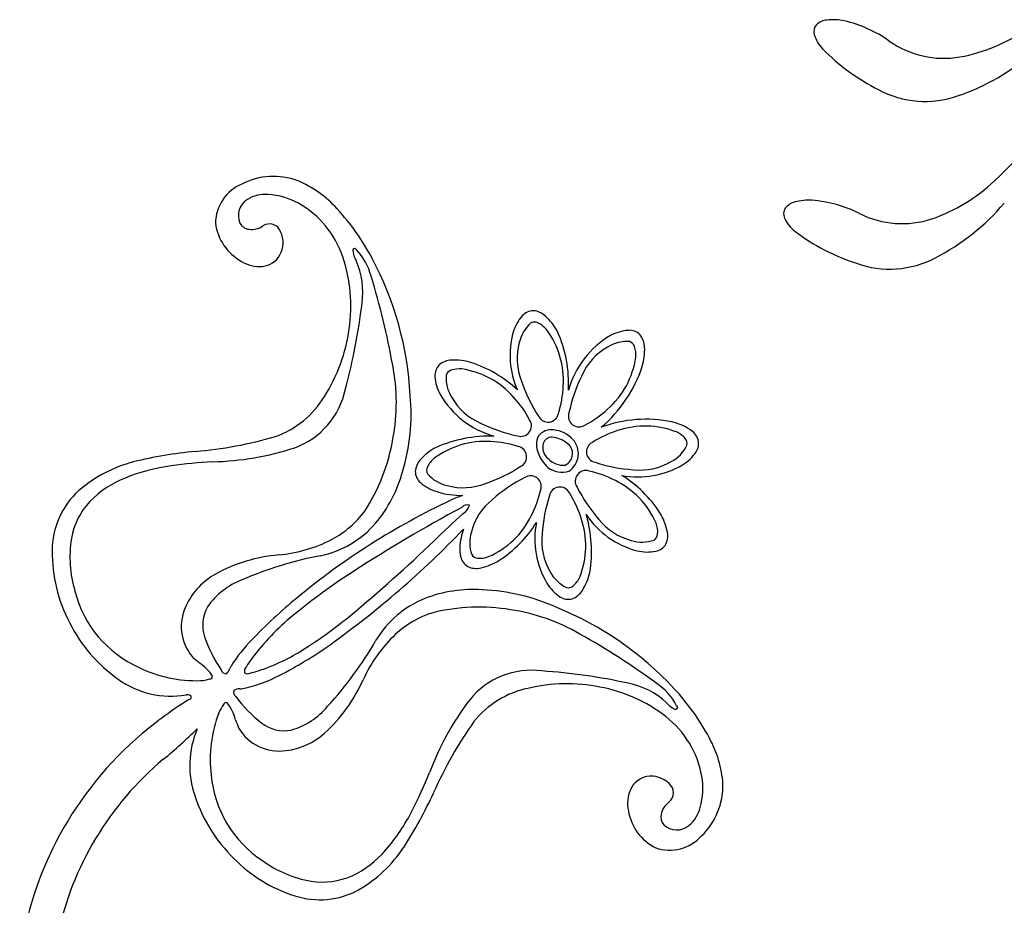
# Model space of a CAD drawing. Extents: x -4 to 4, y -4.07 to 4.07.
# Tile 22 of 40: x -3.8 to -3.12, y 1.27 to 1.88. Entities that reach past the tile are written whole.
import ezdxf

# ---------------------------------------------------------------- set-up
doc = ezdxf.new("R2010")
doc.units = 0

msp = doc.modelspace()

# ---------------------------------------------------------------- linework, layer by layer
at = {"color": 7, "linetype": 'CONTINUOUS'}
for centre, radius, start, end in [((-3.244622, 1.873376), 0.007168, 138.60701, 196.532337), ((-3.241718, 1.869316), 0.012083, 94.367836, 133.259766), ((-3.238564, 1.84483), 0.036761, 77.835065, 96.364149), ((-3.249645, 1.796317), 0.086522, 54.509619, 77.431182), ((-3.172048, 1.973135), 0.11943, 280.485907, 305.102245), ((-3.227862, 1.878327), 0.024644, 196.481007, 223.576879), ((-3.141335, 1.963787), 0.146256, 224.464656, 243.444263), ((-3.161352, 1.921188), 0.066413, 235.032709, 279.568373), ((-3.204533, 1.981452), 0.161656, 289.002427, 310.811202), ((-3.283021, 1.939856), 0.231381, 312.644767, 332.770385), ((-3.174361, 1.893062), 0.068259, 241.69984, 289.214241), ((-3.627244, 1.72427), 0.048493, 69.790631, 117.113179), ((-3.637808, 1.739972), 0.029786, 112.787757, 179.652642), ((-3.641036, 1.698055), 0.077956, 41.976177, 66.932737), ((-3.208625, 1.856155), 0.11943, 288.977943, 313.594281), ((-3.633337, 1.73715), 0.023051, 83.910153, 121.775348), ((-3.633029, 1.712757), 0.047362, 60.904034, 87.413499), ((-3.638543, 1.745532), 0.013183, 121.722999, 203.929096), ((-3.643428, 1.695019), 0.06792, 18.82203, 60.514845), ((-3.2622, 1.743187), 0.012083, 102.858156, 141.750086), ((-3.255464, 1.719434), 0.036762, 86.327418, 104.856503), ((-3.259261, 1.669818), 0.086522, 63.001063, 85.922626), ((-3.241979, 1.859585), 0.161655, 297.493667, 319.302668), ((-3.700671, 1.641054), 0.160432, 27.776572, 42.865691), ((-3.265671, 1.746774), 0.007169, 147.102511, 205.027623), ((-3.190375, 1.806358), 0.066413, 243.524485, 288.060149), ((-3.632549, 1.744746), 0.035344, 187.466535, 241.311409), ((-3.643119, 1.744524), 0.008643, 210.136576, 261.280907), ((-3.642749, 1.750487), 0.014603, 263.394197, 303.945424), ((-3.630075, 1.73161), 0.008134, 18.914647, 123.757449), ((-3.249826, 1.754145), 0.024643, 204.971339, 232.067211), ((-3.637614, 1.7266), 0.017046, 330.343289, 386.656479), ((-3.17687, 1.851444), 0.146253, 232.956704, 251.93654), ((-3.636883, 1.726395), 0.01631, 276.591179, 329.69784), ((-3.636728, 1.734596), 0.024464, 238.484313, 274.025295), ((-3.678854, 1.6829), 0.105361, 351.222579, 378.844648), ((-3.760302, 1.608537), 0.228348, 3.013337, 28.022665), ((-3.199087, 1.77662), 0.06826, 250.19144, 297.705621), ((-3.446666, 1.669145), 0.010293, 90.084431, 139.028336), ((-3.447788, 1.665672), 0.013811, 46.251526, 85.403233), ((-3.431791, 1.656121), 0.030064, 138.874769, 163.834726), ((-3.46541, 1.645854), 0.040324, 28.429338, 47.635631), ((-3.689538, 1.682216), 0.115839, 327.421199, 352.363718), ((-3.40419, 1.648387), 0.058727, 164.085136, 204.030682), ((-3.510617, 1.628894), 0.088401, 356.965606, 384.142833), ((-3.378638, 1.635808), 0.030064, 93.872959, 118.833143), ((-3.379946, 1.655536), 0.010294, 45.085334, 94.027488), ((-3.383195, 1.653873), 0.013811, 1.252942, 40.404873), ((-3.361261, 1.607397), 0.063352, 120.208924, 164.60579), ((-3.409667, 1.652321), 0.040322, 343.428714, 362.635917), ((-3.503181, 1.631296), 0.01381, 91.252437, 130.404813), ((-3.501629, 1.604822), 0.040324, 73.428697, 92.635445), ((-3.515932, 1.562644), 0.084846, 46.778201, 72.294234), ((-3.504843, 1.634545), 0.010294, 135.084677, 184.028145), ((-3.46034, 1.670252), 0.094045, 310.241415, 341.762608), ((-3.485115, 1.635853), 0.030065, 183.875024, 208.834755), ((-3.648246, 1.653959), 0.065848, 289.829698, 328.792871), ((-3.671542, 1.607681), 0.139865, 343.343788, 365.275652), ((-3.456967, 1.652952), 0.062985, 210.111441, 254.178283), ((-3.368431, 1.514268), 0.089776, 78.431273, 110.305444), ((-3.359696, 1.562975), 0.040325, 57.505352, 76.712101), ((-3.43422, 1.585383), 0.011347, 81.4763, 141.627838), ((-3.434574, 1.575573), 0.021129, 43.252159, 84.471948), ((-3.345168, 1.585162), 0.013811, 19.737018, 58.889839), ((-3.706793, 1.872799), 0.292202, 274.934472, 286.069959), ((-3.476252, 1.495788), 0.096589, 88.746884, 113.236573), ((-3.431136, 1.586352), 0.013432, 153.11211, 205.276101), ((-3.433803, 1.585207), 0.006417, 87.852118, 162.086729), ((-3.436258, 1.570372), 0.021418, 53.040271, 82.768881), ((-3.42823, 1.580178), 0.008771, 294.722075, 416.43346), ((-3.430072, 1.580242), 0.014654, 303.436842, 402.017388), ((-3.342109, 1.587153), 0.010294, 326.112479, 375.05529), ((-3.656704, 1.302743), 0.280052, 95.112465, 104.01839), ((-3.495163, 1.549081), 0.040323, 118.428396, 137.635145), ((-3.430105, 1.584653), 0.010124, 165.543707, 231.308605), ((-3.358568, 1.59811), 0.030066, 301.306957, 326.266235), ((-3.70047, 1.482157), 0.095384, 104.617442, 130.677936), ((-3.51498, 1.566703), 0.01381, 136.252927, 175.405525), ((-3.421547, 1.587988), 0.022951, 198.732528, 229.120259), ((-3.426018, 1.586193), 0.014059, 222.193033, 275.946424), ((-3.629548, 1.593081), 0.095468, 320.098983, 344.51458), ((-3.518452, 1.567825), 0.010293, 180.084869, 229.027898), ((-3.426915, 1.582485), 0.015284, 230.833896, 288.769536), ((-3.373723, 1.624321), 0.06034, 259.048241, 300.669227), ((-3.429926, 1.493212), 0.084656, 32.782228, 58.096786), ((-3.724554, 1.512733), 0.056523, 132.365346, 180.101369), ((-3.505427, 1.582701), 0.030066, 228.874053, 253.83333), ((-3.497247, 1.604308), 0.053128, 251.848225, 271.612878), ((-3.289133, 1.090958), 0.504887, 115.199926, 129.619406), ((-3.464157, 1.461822), 0.094799, 109.467741, 114.92127), ((-3.496792, 1.512111), 0.09053, 350.777695, 376.581157), ((-3.359399, 1.571519), 0.060747, 213.550456, 255.574375), ((-3.393058, 1.517853), 0.040325, 12.50455, 31.710843), ((-3.608985, 1.577537), 0.069733, 281.681535, 319.058222), ((-3.979293, 1.9932), 0.671552, 305.643717, 316.115135), ((-3.4534, 1.512648), 0.044497, 160.266206, 168.251151), ((-3.516457, 1.577119), 0.08468, 302.785983, 328.092617), ((-3.385332, 1.520899), 0.060338, 169.048934, 210.669699), ((-3.367097, 1.523269), 0.013811, 334.736125, 373.887165), ((-3.467754, 1.514591), 0.030065, 166.306792, 191.266296), ((-3.677573, 1.511282), 0.103513, 179.252178, 207.892366), ((-3.367415, 1.541896), 0.030064, 256.304959, 281.265596), ((-3.363526, 1.522512), 0.010293, 281.114706, 330.058174), ((-3.543474, 1.246802), 0.26743, 101.079379, 113.276435), ((-3.487139, 1.510702), 0.010294, 191.113303, 240.056333), ((-3.491799, 1.540234), 0.040326, 282.504778, 301.710616), ((-3.486382, 1.514272), 0.013811, 244.736014, 283.887276), ((-3.630468, 1.443707), 0.052217, 110.968418, 144.800491), ((-3.446673, 1.50687), 0.040321, 327.504561, 346.712675), ((-3.488173, 1.39033), 0.09547, 86.403631, 110.819001), ((-3.488106, 1.345867), 0.13987, 65.642461, 87.573644), ((-3.411542, 1.505743), 0.030065, 211.304939, 236.26467), ((-3.424489, 1.492344), 0.01381, 289.734118, 328.887606), ((-3.383331, 1.203907), 0.357814, 129.533804, 136.367165), ((-3.496141, 1.414846), 0.069733, 111.859315, 149.236226), ((-3.422499, 1.489286), 0.010294, 236.112616, 285.054552), ((-3.651054, 1.461167), 0.025444, 150.213367, 198.654028), ((-3.516313, 1.261705), 0.228351, 42.895606, 67.904934), ((-3.674679, 1.509717), 0.105373, 206.404225, 234.96138), ((-3.58839, 1.482007), 0.091483, 198.46768, 214.728156), ((-3.570621, 1.378751), 0.101645, 134.85182, 147.980862), ((-3.752157, 1.679056), 0.283903, 297.002837, 305.337301), ((-3.787294, 1.584885), 0.26744, 317.642071, 329.838899), ((-3.665174, 1.433256), 0.007877, 310.978776, 342.222426), ((-3.617773, 1.412586), 0.043882, 152.800256, 155.402977), ((-3.698694, 1.474463), 0.062724, 234.433566, 279.80418), ((-3.660363, 1.430576), 0.003286, 192.028148, 276.188098), ((-3.666494, 1.507097), 0.091813, 281.171061, 298.095198), ((-3.650864, 1.408911), 0.007878, 88.699588, 119.940763), ((-3.654905, 1.460456), 0.043872, 275.51993, 278.123109), ((-3.436753, 1.352756), 0.065849, 102.124743, 141.087471), ((-3.423548, 1.304494), 0.115842, 78.554393, 103.496685), ((-3.419407, 1.314368), 0.105363, 52.074121, 79.695964), ((-3.466084, 1.307433), 0.16043, 28.052355, 43.141703), ((-3.687254, 1.408028), 0.004689, 59.040555, 99.325672), ((-3.686109, 1.410968), 0.001666, 268.548067, 400.464933), ((-3.651825, 1.414335), 0.003285, 154.731009, 238.898745), ((-3.579687, 1.465543), 0.091487, 216.190558, 232.450578), ((-3.532393, 1.164848), 0.28879, 122.169326, 130.190438), ((-3.629641, 1.438295), 0.052217, 286.117499, 319.949796), ((-3.396372, 1.343888), 0.06792, 10.402897, 52.096156), ((-3.910363, 1.62102), 0.326688, 309.195805, 314.778976), ((-3.620344, 1.36354), 0.065143, 156.872107, 199.303126), ((-3.619871, 1.413131), 0.025443, 232.263693, 280.70523), ((-3.249069, 1.225881), 0.292212, 144.848602, 155.98386), ((-3.560005, 1.197829), 0.245777, 130.234962, 172.4917), ((-3.39272, 1.345156), 0.077955, 3.984836, 28.942076), ((-3.563636, 1.200473), 0.218373, 129.965974, 168.127451), ((-3.364581, 1.339815), 0.01631, 101.22056, 154.328307), ((-3.364627, 1.339057), 0.017046, 44.2617, 100.575968), ((-3.37621, 1.347915), 0.047364, 343.505547, 370.015012), ((-3.357426, 1.344544), 0.008134, 307.161081, 412.005543), ((-3.363437, 1.349619), 0.048493, 313.804696, 361.127683), ((-3.579379, 1.376381), 0.10806, 198.549148, 225.741289), ((-3.771436, 1.459587), 0.280054, 326.899192, 335.805117), ((-3.356779, 1.33728), 0.024465, 156.893973, 192.43406), ((-3.343729, 1.326395), 0.014603, 126.97534, 167.526123), ((-3.353253, 1.339648), 0.023046, 309.138464, 347.010349), ((-3.345822, 1.337911), 0.035344, 189.606437, 243.452179), ((-3.349486, 1.327995), 0.008643, 169.637419, 220.78175), ((-3.347038, 1.33199), 0.013184, 226.990406, 309.196503), ((-3.352052, 1.334502), 0.029787, 251.266442, 318.130696), ((-3.61619, 1.359568), 0.095385, 300.240729, 326.300998), ((-3.582138, 1.370047), 0.101628, 224.362993, 252.636922), ((-3.595068, 1.32639), 0.056106, 251.934616, 298.669774)]:
    msp.add_arc(centre, radius, start, end, dxfattribs=at)
at = {"color": 1, "linetype": 'CONTINUOUS'}
for centre, radius, start, end in [((-3.570832, 1.72117), 0.001399, 16.516475, 158.069108), ((-3.556287, 1.722442), 0.01586, 182.709747, 211.084112), ((-3.598625, 1.693687), 0.040325, 14.078617, 43.740747), ((-3.619345, 1.692276), 0.054136, 351.90207, 383.951325), ((-4.047597, 1.551877), 0.511092, 10.126073, 17.256866), ((-3.980048, 1.734216), 0.417254, 344.839997, 353.177665), ((-3.677065, 1.615629), 0.135145, 349.343804, 371.137815), ((-3.631419, 1.636176), 0.055228, 289.966595, 348.428082), ((-3.67488, 1.612629), 0.132468, 326.907496, 350.444239), ((-3.673955, 1.771749), 0.197277, 271.273583, 288.132073), ((-3.643448, 1.160831), 0.414514, 93.613161, 97.610396), ((-3.680402, 1.438632), 0.134266, 97.679487, 111.883232), ((-3.704875, 1.498382), 0.069701, 111.522077, 135.821652), ((-3.71784, 1.512289), 0.05072, 136.882073, 169.778117), ((-3.618938, 1.580998), 0.068449, 298.295146, 323.520951), ((-2.941685, 0.517743), 1.165624, 118.424115, 122.698801), ((-3.492721, 1.539504), 0.005058, 70.417024, 138.60023), ((-3.500869, 1.547286), 0.010295, 302.061801, 342.960049), ((-2.603621, 0.559434), 1.324374, 132.327064, 133.526139), ((-3.686266, 1.508368), 0.082506, 170.989405, 196.727014), ((-3.633209, 1.610881), 0.101539, 275.39637, 297.392726), ((-4.230973, 2.261576), 1.030543, 309.617279, 313.953594), ((-3.614536, 1.400314), 0.109857, 94.763909, 118.900534), ((-3.318365, 1.107368), 0.465953, 122.888675, 128.752649), ((-3.643825, 1.453941), 0.048755, 119.225101, 154.102915), ((-3.688085, 1.504262), 0.079655, 194.274589, 245.79149), ((-3.658626, 1.460131), 0.032749, 152.535567, 220.38931), ((-3.484518, 1.341099), 0.132468, 80.474001, 104.010971), ((-3.482401, 1.338046), 0.135153, 59.780751, 81.573627), ((-3.497001, 1.326797), 0.183022, 128.139985, 140.970216), ((-3.787068, 1.72855), 0.336889, 302.734999, 309.266554), ((-3.496123, 1.404306), 0.068452, 107.397376, 132.622729), ((-3.472547, 1.38105), 0.101542, 133.525378, 155.52128), ((-3.663805, 1.008673), 0.511149, 53.662207, 60.792313), ((-3.681097, 1.561375), 0.138967, 289.699944, 303.25428), ((-3.137096, 2.071202), 0.835719, 229.163984, 229.578805), ((-3.546939, 1.368538), 0.117947, 141.445576, 147.24794), ((-3.680965, 1.513307), 0.090867, 244.035228, 271.795067), ((-3.696116, 1.408782), 0.031297, 32.501616, 56.798472), ((-3.642362, 1.428753), 0.005211, 136.376275, 188.722944), ((-3.669915, 1.531643), 0.107207, 284.268672, 289.430378), ((-3.68142, 1.459176), 0.03684, 275.141317, 285.524453), ((-3.671643, 1.425602), 0.001923, 272.484434, 359.923901), ((-3.645311, 1.43137), 0.004057, 237.125779, 296.640281), ((-3.448057, 1.374474), 0.055227, 82.489658, 140.95093), ((-3.469372, 1.012955), 0.417249, 77.740963, 86.07886), ((-3.66544, 1.467536), 0.109856, 312.017381, 336.154234), ((-3.391092, 1.367545), 0.054137, 46.965823, 79.015078), ((-3.382988, 1.386663), 0.040328, 27.176268, 56.836821), ((-3.631677, 1.385084), 0.036843, 145.394404, 155.776396), ((-3.660213, 1.405301), 0.001923, 71.000432, 158.435161), ((-3.684104, 1.387675), 0.031291, 14.118764, 38.417659), ((-3.33384, 1.289953), 0.197277, 142.785623, 159.644113), ((-3.341968, 1.417276), 0.015861, 219.834977, 248.208214), ((-3.347925, 1.403945), 0.001399, 272.843928, 414.397628), ((-3.580377, 1.367818), 0.090865, 159.122014, 186.882982), ((-2.875606, 1.699349), 0.835441, 201.34167, 201.756721), ((-3.623325, 1.406315), 0.03275, 210.528956, 278.382489), ((-3.624336, 1.422327), 0.048756, 276.814603, 311.692418), ((-3.591251, 1.364046), 0.079655, 185.126415, 236.64397), ((-3.90118, 1.518491), 0.414475, 333.307073, 337.304996), ((-3.650763, 1.392763), 0.134267, 319.0348, 333.238545), ((-3.602294, 1.3501), 0.0697, 295.095513, 319.395314), ((-3.586774, 1.364425), 0.082509, 234.191136, 259.928293), ((-3.593391, 1.333302), 0.05072, 261.139853, 294.035897)]:
    msp.add_arc(centre, radius, start, end, dxfattribs=at)
at = {"color": 2, "linetype": 'CONTINUOUS'}
for centre, radius, start, end in [((-3.431891, 1.65186), 0.025189, 130.809406, 167.416503), ((-3.445828, 1.666243), 0.00532, 63.95459, 118.339551), ((-3.451821, 1.654428), 0.018568, 39.779233, 63.346364), ((-3.485113, 1.630927), 0.059278, 356.251906, 396.646101), ((-3.41557, 1.646161), 0.042407, 164.704225, 201.571519), ((-3.381719, 1.632862), 0.025193, 85.811836, 122.413126), ((-3.381404, 1.652892), 0.005319, 18.952928, 73.343085), ((-3.374208, 1.617295), 0.042409, 119.705525, 156.570585), ((-3.393996, 1.648777), 0.018566, 354.77444, 378.342705), ((-3.43415, 1.655693), 0.059271, 311.250164, 351.650135), ((-3.502199, 1.633086), 0.00532, 108.956418, 163.342678), ((-3.498083, 1.620494), 0.018567, 84.778676, 108.346714), ((-3.505005, 1.580335), 0.059278, 41.251335, 81.646641), ((-3.482172, 1.63277), 0.025191, 175.810042, 212.414235), ((-3.351648, 1.665972), 0.109253, 198.907141, 213.190334), ((-3.315003, 1.586105), 0.109252, 153.907223, 168.190644), ((-3.49834, 1.629765), 0.07243, 342.483594, 357.852909), ((-3.466605, 1.640279), 0.042405, 209.703152, 246.571786), ((-3.513532, 1.570163), 0.072424, 27.48373, 42.853501), ((-3.414988, 1.606085), 0.00735, 161.113344, 303.755187), ((-3.444346, 1.66425), 0.072455, 297.487456, 312.850839), ((-3.435417, 1.699482), 0.109245, 243.907938, 258.192501), ((-3.455392, 1.599502), 0.00735, 251.110503, 393.7587), ((-3.436478, 1.609399), 0.00735, 206.112061, 348.753602), ((-3.366631, 1.526992), 0.072423, 107.284946, 122.655858), ((-3.368959, 1.540061), 0.059275, 68.492467, 108.889772), ((-3.354968, 1.578333), 0.018567, 41.794764, 65.362575), ((-3.480236, 1.529384), 0.059271, 86.249464, 126.648325), ((-3.479067, 1.516163), 0.072416, 72.484746, 87.857027), ((-3.402444, 1.581382), 0.00735, 116.383084, 259.029163), ((-3.345129, 1.587204), 0.00532, 346.797099, 401.184441), ((-3.458706, 1.578013), 0.00735, 296.114613, 438.753279), ((-3.362656, 1.596903), 0.025193, 297.727177, 334.328243), ((-3.503736, 1.562669), 0.018567, 129.778442, 153.345573), ((-3.369988, 1.678043), 0.109254, 251.94846, 266.231881), ((-3.372418, 1.611166), 0.042408, 263.568528, 300.436045), ((-3.51555, 1.568663), 0.00532, 153.958363, 208.342457), ((-3.515276, 1.662832), 0.109243, 288.907152, 303.192172), ((-3.410269, 1.561096), 0.00735, 71.385224, 214.029791), ((-3.423414, 1.497294), 0.072443, 62.286112, 77.652462), ((-3.501166, 1.5826), 0.02519, 220.80911, 257.414197), ((-3.403153, 1.466145), 0.109257, 116.950237, 131.233202), ((-3.448556, 1.557445), 0.00735, 341.382924, 484.02976), ((-3.415808, 1.508203), 0.059271, 23.491181, 63.891152), ((-3.495468, 1.59892), 0.042406, 254.704082, 291.570929), ((-3.512345, 1.570583), 0.072429, 332.285434, 347.654977), ((-3.42827, 1.549619), 0.007351, 26.385319, 169.027011), ((-3.318974, 1.606492), 0.109249, 206.948279, 221.232385), ((-3.448728, 1.515153), 0.042407, 128.568408, 165.436149), ((-3.331612, 1.517165), 0.109251, 161.949052, 176.232702), ((-3.482668, 1.513803), 0.072432, 17.286042, 32.654673), ((-3.501448, 1.562982), 0.05927, 293.491042, 333.891235), ((-3.469588, 1.516135), 0.059273, 338.49181, 378.89067), ((-3.367977, 1.560925), 0.042408, 218.569078, 255.435479), ((-3.378857, 1.525369), 0.018568, 356.795343, 380.361114), ((-3.465718, 1.518336), 0.025191, 162.725046, 199.330133), ((-3.398485, 1.519593), 0.042409, 173.569075, 210.435029), ((-3.37116, 1.543933), 0.02519, 252.724376, 289.330803), ((-3.365626, 1.524684), 0.00532, 301.803088, 356.189131), ((-3.484967, 1.512801), 0.00532, 211.802438, 266.189781), ((-3.484283, 1.526031), 0.018567, 266.796463, 290.364048), ((-3.412751, 1.509831), 0.025191, 207.725642, 244.330729), ((-3.431319, 1.502144), 0.018567, 311.795253, 335.363518), ((-3.422448, 1.492305), 0.00532, 256.797748, 311.183792)]:
    msp.add_arc(centre, radius, start, end, dxfattribs=at)

doc.saveas('drawing.dxf')
